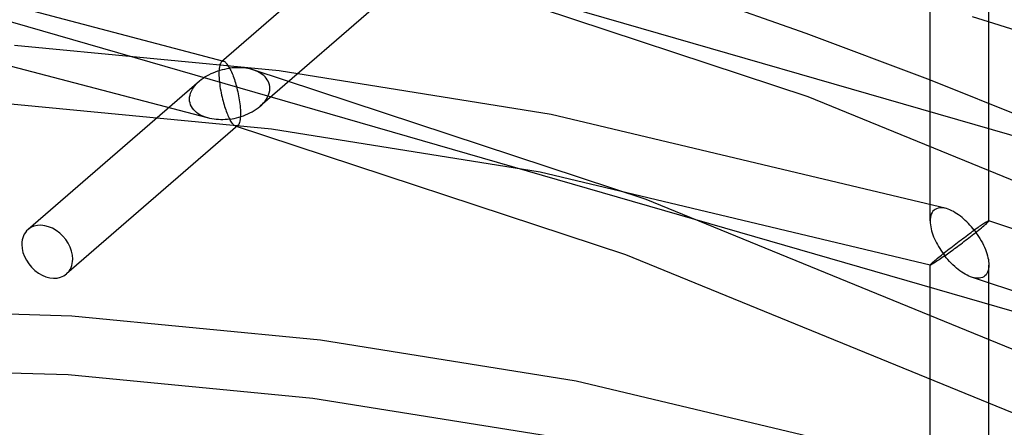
# Model space of a CAD drawing. Header units: millimetres. Extents: x -236 to 238, y -282 to 277.
# Tile 33 of 48: x -1 to 38, y 194 to 210. Entities that reach past the tile are written whole.
import ezdxf

# ---------------------------------------------------------------- set-up
doc = ezdxf.new("R2010")
doc.units = ezdxf.units.MM
doc.layers.add('HIDDEN', color=7, linetype='Continuous')
doc.layers.add('THICK', color=7, linetype='Continuous')

msp = doc.modelspace()

# ---------------------------------------------------------------- linework, layer by layer
at = {"layer": 'HIDDEN'}
for p, q in [((12.171, 212.993), (6.878, 208.409)), ((14.72, 212.131), (8.399, 206.657)), ((30.034, 207.03), (14.635, 212.113)), ((6.964, 208.428), (-2.522, 210.917)), ((37.16, 209.993), (37.16, 210.669)), ((9.149, 208.052), (-1.289, 209.053)), ((6.324, 206.198), (-3.064, 208.661)), ((6.817, 208.302), (6.805, 208.259)), ((6.831, 208.339), (6.817, 208.302)), ((6.846, 208.369), (6.831, 208.339)), ((6.862, 208.392), (6.846, 208.369)), ((6.88, 208.41), (6.862, 208.392)), ((6.893, 208.42), (6.88, 208.41)), ((6.907, 208.427), (6.893, 208.42)), ((6.921, 208.431), (6.907, 208.427)), ((6.935, 208.432), (6.921, 208.431)), ((6.95, 208.431), (6.935, 208.432)), ((6.965, 208.428), (6.95, 208.431)), ((6.986, 208.419), (6.965, 208.428)), ((7.008, 208.407), (6.986, 208.419)), ((7.03, 208.39), (7.008, 208.407)), ((7.053, 208.369), (7.03, 208.39)), ((7.077, 208.343), (7.053, 208.369)), ((7.101, 208.314), (7.077, 208.343)), ((7.126, 208.28), (7.101, 208.314)), ((7.15, 208.243), (7.126, 208.28)), ((6.3, 207.86), (6.38, 207.903)), ((6.38, 207.903), (6.463, 207.944)), ((6.463, 207.944), (6.549, 207.982)), ((6.549, 207.982), (6.637, 208.017)), ((6.637, 208.017), (6.728, 208.049)), ((6.728, 208.049), (6.82, 208.078)), ((6.777, 208.02), (6.775, 207.946)), ((6.775, 207.946), (6.777, 207.867)), ((6.78, 208.09), (6.777, 208.02)), ((6.786, 208.153), (6.78, 208.09)), ((6.794, 208.209), (6.786, 208.153)), ((6.805, 208.259), (6.794, 208.209)), ((6.82, 208.078), (6.914, 208.103)), ((6.914, 208.103), (7.009, 208.125)), ((7.009, 208.125), (7.105, 208.143)), ((7.105, 208.143), (7.2, 208.158)), ((7.175, 208.202), (7.15, 208.243)), ((7.2, 208.158), (7.175, 208.202)), ((7.293, 208.168), (7.2, 208.158)), ((7.2, 208.158), (7.224, 208.112)), ((7.224, 208.112), (7.248, 208.063)), ((7.248, 208.063), (7.271, 208.011)), ((7.271, 208.011), (7.295, 207.956)), ((7.385, 208.176), (7.293, 208.168)), ((7.295, 207.956), (7.318, 207.899)), ((7.318, 207.899), (7.341, 207.84)), ((7.477, 208.179), (7.385, 208.176)), ((7.569, 208.179), (7.477, 208.179)), ((7.658, 208.176), (7.569, 208.179)), ((7.747, 208.169), (7.658, 208.176)), ((7.833, 208.159), (7.747, 208.169)), ((7.916, 208.145), (7.833, 208.159)), ((7.998, 208.127), (7.916, 208.145)), ((8.076, 208.107), (7.998, 208.127)), ((8.152, 208.083), (8.076, 208.107)), ((23.633, 202.973), (8.082, 208.105)), ((8.224, 208.056), (8.152, 208.083)), ((8.294, 208.026), (8.224, 208.056)), ((8.361, 207.992), (8.294, 208.026)), ((8.425, 207.954), (8.361, 207.992)), ((8.486, 207.912), (8.425, 207.954)), ((8.542, 207.866), (8.486, 207.912)), ((19.886, 206.332), (9.149, 208.052)), ((6.003, 207.651), (-0.759, 201.795)), ((5.824, 207.467), (5.881, 207.533)), ((5.881, 207.533), (5.942, 207.596)), ((5.942, 207.596), (6.008, 207.656)), ((6.008, 207.656), (6.077, 207.711)), ((6.077, 207.711), (6.148, 207.764)), ((6.148, 207.764), (6.223, 207.813)), ((6.223, 207.813), (6.3, 207.86)), ((6.777, 207.867), (6.78, 207.785)), ((6.78, 207.785), (6.787, 207.7)), ((6.787, 207.7), (6.795, 207.614)), ((6.795, 207.614), (6.805, 207.527)), ((6.805, 207.527), (6.817, 207.439)), ((7.341, 207.84), (7.363, 207.779)), ((7.363, 207.779), (7.385, 207.715)), ((7.385, 207.715), (7.406, 207.65)), ((7.406, 207.65), (7.426, 207.583)), ((7.426, 207.583), (7.446, 207.515)), ((7.446, 207.515), (7.465, 207.446)), ((8.595, 207.816), (8.542, 207.866)), ((8.642, 207.762), (8.595, 207.816)), ((8.683, 207.704), (8.642, 207.762)), ((8.719, 207.643), (8.683, 207.704)), ((8.747, 207.577), (8.719, 207.643)), ((8.768, 207.509), (8.747, 207.577)), ((8.78, 207.438), (8.768, 207.509)), ((34.84, 202.132), (34.84, 207.69)), ((5.634, 207.097), (5.657, 207.175)), ((5.657, 207.175), (5.688, 207.251)), ((5.688, 207.251), (5.727, 207.326)), ((5.727, 207.326), (5.772, 207.398)), ((5.772, 207.398), (5.824, 207.467)), ((6.817, 207.439), (6.83, 207.353)), ((6.83, 207.353), (6.845, 207.267)), ((6.845, 207.267), (6.862, 207.182)), ((6.862, 207.182), (6.879, 207.099)), ((7.465, 207.446), (7.484, 207.375)), ((7.484, 207.375), (7.501, 207.302)), ((7.501, 207.302), (7.519, 207.227)), ((7.519, 207.227), (7.535, 207.15)), ((7.535, 207.15), (7.55, 207.072)), ((8.696, 207.023), (8.734, 207.107)), ((8.734, 207.107), (8.762, 207.192)), ((8.762, 207.192), (8.779, 207.279)), ((8.779, 207.279), (8.785, 207.366)), ((8.785, 207.366), (8.78, 207.438)), ((8.855, 205.751), (-1.436, 206.738)), ((5.615, 206.941), (5.62, 207.019)), ((5.62, 206.862), (5.615, 206.941)), ((5.62, 207.019), (5.634, 207.097)), ((5.635, 206.786), (5.62, 206.862)), ((5.659, 206.712), (5.635, 206.786)), ((6.879, 207.099), (6.897, 207.018)), ((6.897, 207.018), (6.916, 206.94)), ((6.916, 206.94), (6.936, 206.863)), ((6.936, 206.863), (6.956, 206.79)), ((6.956, 206.79), (6.977, 206.718)), ((6.977, 206.718), (6.998, 206.649)), ((7.55, 207.072), (7.564, 206.993)), ((7.564, 206.993), (7.578, 206.912)), ((7.578, 206.912), (7.589, 206.831)), ((7.589, 206.831), (7.6, 206.75)), ((7.6, 206.75), (7.609, 206.669)), ((8.393, 206.652), (8.466, 206.718)), ((8.466, 206.718), (8.533, 206.789)), ((8.533, 206.789), (8.595, 206.863)), ((8.595, 206.863), (8.65, 206.941)), ((8.65, 206.941), (8.696, 207.023)), ((45.578, 200.684), (30.034, 207.03)), ((37.16, 202.132), (37.16, 206.774)), ((5.691, 206.643), (5.659, 206.712)), ((5.732, 206.577), (5.691, 206.643)), ((5.78, 206.516), (5.732, 206.577)), ((5.834, 206.46), (5.78, 206.516)), ((5.893, 206.409), (5.834, 206.46)), ((5.957, 206.362), (5.893, 206.409)), ((6.026, 206.32), (5.957, 206.362)), ((6.998, 206.649), (7.02, 206.583)), ((7.02, 206.583), (7.042, 206.519)), ((7.042, 206.519), (7.064, 206.458)), ((7.064, 206.458), (7.086, 206.399)), ((7.086, 206.399), (7.109, 206.344)), ((7.109, 206.344), (7.131, 206.291)), ((7.609, 206.669), (7.616, 206.589)), ((7.616, 206.589), (7.621, 206.51)), ((7.621, 206.51), (7.624, 206.434)), ((7.625, 206.361), (7.623, 206.278)), ((7.624, 206.434), (7.625, 206.361)), ((7.829, 206.316), (7.916, 206.353)), ((7.916, 206.353), (8.001, 206.394)), ((8.001, 206.394), (8.084, 206.438)), ((8.084, 206.438), (8.166, 206.486)), ((8.166, 206.486), (8.244, 206.538)), ((8.244, 206.538), (8.32, 206.593)), ((8.32, 206.593), (8.393, 206.652)), ((35.484, 202.619), (19.886, 206.332)), ((6.098, 206.283), (6.026, 206.32)), ((6.173, 206.25), (6.098, 206.283)), ((6.251, 206.221), (6.173, 206.25)), ((6.331, 206.196), (6.251, 206.221)), ((6.413, 206.175), (6.331, 206.196)), ((6.497, 206.158), (6.413, 206.175)), ((6.582, 206.145), (6.497, 206.158)), ((6.668, 206.135), (6.582, 206.145)), ((6.756, 206.129), (6.668, 206.135)), ((6.844, 206.126), (6.756, 206.129)), ((6.932, 206.127), (6.844, 206.126)), ((7.021, 206.131), (6.932, 206.127)), ((7.111, 206.138), (7.021, 206.131)), ((7.2, 206.149), (7.111, 206.138)), ((7.131, 206.291), (7.154, 206.24)), ((7.154, 206.24), (7.177, 206.193)), ((7.177, 206.193), (7.2, 206.149)), ((7.2, 206.149), (7.291, 206.163)), ((7.224, 206.105), (7.2, 206.149)), ((7.248, 206.065), (7.224, 206.105)), ((7.272, 206.029), (7.248, 206.065)), ((7.295, 205.996), (7.272, 206.029)), ((7.291, 206.163), (7.382, 206.18)), ((7.319, 205.966), (7.295, 205.996)), ((7.342, 205.94), (7.319, 205.966)), ((7.365, 205.918), (7.342, 205.94)), ((7.382, 206.18), (7.473, 206.2)), ((7.473, 206.2), (7.563, 206.224)), ((7.556, 205.943), (7.538, 205.915)), ((7.573, 205.978), (7.556, 205.943)), ((7.563, 206.224), (7.653, 206.251)), ((7.588, 206.022), (7.573, 205.978)), ((7.6, 206.073), (7.588, 206.022)), ((7.611, 206.134), (7.6, 206.073)), ((7.618, 206.202), (7.611, 206.134)), ((7.623, 206.278), (7.618, 206.202)), ((7.653, 206.251), (7.742, 206.282)), ((7.742, 206.282), (7.829, 206.316)), ((7.52, 205.896), (0.759, 200.041)), ((7.388, 205.901), (7.365, 205.918)), ((7.411, 205.887), (7.388, 205.901)), ((7.433, 205.878), (7.411, 205.887)), ((7.448, 205.874), (7.433, 205.878)), ((22.834, 200.795), (7.435, 205.877)), ((7.463, 205.873), (7.448, 205.874)), ((7.477, 205.875), (7.463, 205.873)), ((7.492, 205.879), (7.477, 205.875)), ((7.505, 205.885), (7.492, 205.879)), ((7.519, 205.895), (7.505, 205.885)), ((7.538, 205.915), (7.519, 205.895)), ((19.448, 204.054), (8.855, 205.751)), ((34.842, 200.389), (19.448, 204.054)), ((39.324, 196.567), (23.633, 202.973)), ((34.918, 202.462), (34.889, 202.406)), ((34.953, 202.513), (34.918, 202.462)), ((34.995, 202.556), (34.953, 202.513)), ((35.043, 202.591), (34.995, 202.556)), ((35.095, 202.617), (35.043, 202.591)), ((35.153, 202.636), (35.095, 202.617)), ((35.214, 202.647), (35.153, 202.636)), ((35.279, 202.65), (35.214, 202.647)), ((35.346, 202.646), (35.279, 202.65)), ((35.415, 202.636), (35.346, 202.646)), ((35.485, 202.618), (35.415, 202.636)), ((35.554, 202.596), (35.485, 202.618)), ((35.623, 202.569), (35.554, 202.596)), ((35.693, 202.537), (35.623, 202.569)), ((35.762, 202.501), (35.693, 202.537)), ((35.831, 202.46), (35.762, 202.501)), ((35.9, 202.417), (35.831, 202.46)), ((34.843, 202.203), (34.84, 202.128)), ((34.84, 202.128), (34.843, 202.054)), ((34.851, 202.275), (34.843, 202.203)), ((34.843, 202.054), (34.851, 201.979)), ((34.867, 202.343), (34.851, 202.275)), ((34.889, 202.406), (34.867, 202.343)), ((35.967, 202.37), (35.9, 202.417)), ((36.034, 202.32), (35.967, 202.37)), ((36.1, 202.267), (36.034, 202.32)), ((36.165, 202.212), (36.1, 202.267)), ((36.228, 202.154), (36.165, 202.212)), ((36.29, 202.094), (36.228, 202.154)), ((36.351, 202.032), (36.29, 202.094)), ((37.019, 202.065), (36.986, 202.044)), ((37.05, 202.084), (37.019, 202.065)), ((37.077, 202.1), (37.05, 202.084)), ((37.101, 202.113), (37.077, 202.1)), ((37.082, 202.045), (37.111, 202.073)), ((37.121, 202.124), (37.101, 202.113)), ((37.111, 202.073), (37.133, 202.095)), ((37.138, 202.131), (37.121, 202.124)), ((37.133, 202.095), (37.149, 202.112)), ((37.15, 202.135), (37.138, 202.131)), ((37.149, 202.112), (37.157, 202.125)), ((37.157, 202.136), (37.15, 202.135)), ((37.158, 202.135), (37.157, 202.136)), ((50.247, 197.791), (37.157, 202.136)), ((37.157, 202.125), (37.16, 202.132)), ((37.159, 202.135), (37.158, 202.135)), ((37.159, 202.134), (37.159, 202.135)), ((37.16, 202.134), (37.159, 202.134)), ((37.16, 202.133), (37.16, 202.134)), ((37.16, 202.132), (37.16, 202.133)), ((34.851, 201.979), (34.863, 201.902)), ((34.863, 201.902), (34.879, 201.824)), ((34.879, 201.824), (34.9, 201.746)), ((34.9, 201.746), (34.924, 201.667)), ((34.924, 201.667), (34.951, 201.588)), ((36.411, 201.968), (36.351, 202.032)), ((36.394, 201.633), (36.457, 201.679)), ((36.469, 201.903), (36.411, 201.968)), ((36.457, 201.679), (36.52, 201.724)), ((36.525, 201.835), (36.469, 201.903)), ((36.52, 201.724), (36.58, 201.767)), ((36.58, 201.767), (36.525, 201.835)), ((36.566, 201.619), (36.629, 201.668)), ((36.633, 201.804), (36.58, 201.767)), ((36.58, 201.767), (36.641, 201.686)), ((36.629, 201.668), (36.691, 201.717)), ((36.684, 201.84), (36.633, 201.804)), ((36.641, 201.686), (36.699, 201.603)), ((36.734, 201.875), (36.684, 201.84)), ((36.691, 201.717), (36.751, 201.765)), ((36.781, 201.908), (36.734, 201.875)), ((36.751, 201.765), (36.808, 201.812)), ((36.827, 201.939), (36.781, 201.908)), ((36.808, 201.812), (36.863, 201.857)), ((36.87, 201.968), (36.827, 201.939)), ((36.863, 201.857), (36.914, 201.899)), ((36.911, 201.995), (36.87, 201.968)), ((36.95, 202.021), (36.911, 201.995)), ((36.914, 201.899), (36.962, 201.939)), ((36.986, 202.044), (36.95, 202.021)), ((36.962, 201.939), (37.005, 201.976)), ((37.005, 201.976), (37.047, 202.013)), ((37.047, 202.013), (37.082, 202.045)), ((34.951, 201.588), (34.981, 201.51)), ((34.981, 201.51), (35.015, 201.431)), ((35.015, 201.431), (35.051, 201.353)), ((35.051, 201.353), (35.09, 201.276)), ((35.09, 201.276), (35.131, 201.2)), ((35.855, 201.232), (35.924, 201.284)), ((35.924, 201.284), (35.992, 201.335)), ((35.992, 201.335), (36.06, 201.386)), ((36.06, 201.386), (36.128, 201.437)), ((36.114, 201.272), (36.178, 201.32)), ((36.128, 201.437), (36.196, 201.487)), ((36.178, 201.32), (36.242, 201.369)), ((36.196, 201.487), (36.262, 201.537)), ((36.242, 201.369), (36.307, 201.418)), ((36.262, 201.537), (36.329, 201.585)), ((36.307, 201.418), (36.372, 201.468)), ((36.329, 201.585), (36.394, 201.633)), ((36.372, 201.468), (36.437, 201.518)), ((36.437, 201.518), (36.502, 201.569)), ((36.502, 201.569), (36.566, 201.619)), ((36.699, 201.603), (36.755, 201.52)), ((36.755, 201.52), (36.808, 201.435)), ((36.808, 201.435), (36.857, 201.35)), ((36.857, 201.35), (36.904, 201.265)), ((35.131, 201.2), (35.174, 201.124)), ((35.174, 201.124), (35.219, 201.049)), ((35.219, 201.049), (35.267, 200.976)), ((35.267, 200.976), (35.316, 200.903)), ((35.316, 200.903), (35.367, 200.832)), ((35.406, 200.883), (35.466, 200.931)), ((35.466, 200.931), (35.528, 200.979)), ((35.528, 200.979), (35.591, 201.028)), ((35.578, 200.875), (35.633, 200.915)), ((35.591, 201.028), (35.655, 201.078)), ((35.633, 200.915), (35.689, 200.956)), ((35.655, 201.078), (35.721, 201.129)), ((35.689, 200.956), (35.747, 200.998)), ((35.721, 201.129), (35.787, 201.18)), ((35.747, 200.998), (35.806, 201.042)), ((35.787, 201.18), (35.855, 201.232)), ((35.806, 201.042), (35.866, 201.086)), ((35.866, 201.086), (35.926, 201.131)), ((35.926, 201.131), (35.988, 201.177)), ((35.988, 201.177), (36.051, 201.224)), ((36.051, 201.224), (36.114, 201.272)), ((36.904, 201.265), (36.947, 201.179)), ((36.947, 201.179), (36.986, 201.094)), ((36.986, 201.094), (37.022, 201.01)), ((37.022, 201.01), (37.054, 200.926)), ((37.054, 200.926), (37.082, 200.843)), ((38.378, 194.449), (22.834, 200.795)), ((34.907, 200.468), (34.947, 200.504)), ((34.947, 200.504), (34.995, 200.547)), ((34.995, 200.547), (35.036, 200.581)), ((35.06, 200.513), (35.02, 200.487)), ((35.036, 200.581), (35.08, 200.619)), ((35.102, 200.541), (35.06, 200.513)), ((35.08, 200.619), (35.128, 200.659)), ((35.148, 200.572), (35.102, 200.541)), ((35.128, 200.659), (35.18, 200.701)), ((35.197, 200.605), (35.148, 200.572)), ((35.18, 200.701), (35.233, 200.745)), ((35.248, 200.641), (35.197, 200.605)), ((35.233, 200.745), (35.289, 200.79)), ((35.303, 200.68), (35.248, 200.641)), ((35.289, 200.79), (35.347, 200.836)), ((35.36, 200.72), (35.303, 200.68)), ((35.347, 200.836), (35.406, 200.883)), ((35.42, 200.762), (35.36, 200.72)), ((35.367, 200.832), (35.42, 200.762)), ((35.42, 200.762), (35.471, 200.798)), ((35.481, 200.685), (35.42, 200.762)), ((35.471, 200.798), (35.524, 200.836)), ((35.545, 200.61), (35.481, 200.685)), ((35.524, 200.836), (35.578, 200.875)), ((35.61, 200.538), (35.545, 200.61)), ((35.676, 200.468), (35.61, 200.538)), ((37.082, 200.843), (37.105, 200.763)), ((37.105, 200.763), (37.125, 200.684)), ((37.125, 200.684), (37.14, 200.607)), ((37.14, 200.607), (37.151, 200.533)), ((37.151, 200.533), (37.158, 200.462)), ((34.84, 200.392), (34.844, 200.401)), ((34.84, 200.391), (34.84, 200.392)), ((34.84, 191.855), (34.84, 200.392)), ((34.841, 200.39), (34.84, 200.391)), ((34.84, 200.391), (34.84, 200.391)), ((34.842, 200.389), (34.841, 200.39)), ((34.841, 200.39), (34.841, 200.39)), ((34.85, 200.39), (34.842, 200.389)), ((34.842, 200.389), (34.842, 200.389)), ((34.844, 200.401), (34.856, 200.416)), ((34.862, 200.394), (34.85, 200.39)), ((34.856, 200.416), (34.877, 200.439)), ((34.879, 200.402), (34.862, 200.394)), ((34.877, 200.439), (34.907, 200.468)), ((34.9, 200.413), (34.879, 200.402)), ((34.925, 200.427), (34.9, 200.413)), ((34.953, 200.445), (34.925, 200.427)), ((34.985, 200.465), (34.953, 200.445)), ((35.02, 200.487), (34.985, 200.465)), ((35.743, 200.401), (35.676, 200.468)), ((35.812, 200.337), (35.743, 200.401)), ((35.88, 200.277), (35.812, 200.337)), ((35.949, 200.22), (35.88, 200.277)), ((36.019, 200.167), (35.949, 200.22)), ((36.089, 200.118), (36.019, 200.167)), ((36.158, 200.072), (36.089, 200.118)), ((37.111, 200.117), (37.082, 200.06)), ((37.133, 200.18), (37.111, 200.117)), ((37.148, 200.247), (37.133, 200.18)), ((37.157, 200.319), (37.148, 200.247)), ((37.16, 200.393), (37.157, 200.319)), ((37.158, 200.462), (37.16, 200.393)), ((37.16, 191.855), (37.16, 200.392)), ((36.228, 200.031), (36.158, 200.072)), ((36.299, 199.993), (36.228, 200.031)), ((36.37, 199.959), (36.299, 199.993)), ((36.441, 199.931), (36.37, 199.959)), ((36.512, 199.907), (36.441, 199.931)), ((36.582, 199.889), (36.512, 199.907)), ((49.451, 195.612), (36.512, 199.907)), ((36.651, 199.878), (36.582, 199.889)), ((36.719, 199.873), (36.651, 199.878)), ((36.784, 199.876), (36.719, 199.873)), ((36.846, 199.886), (36.784, 199.876)), ((36.904, 199.905), (36.846, 199.886)), ((36.957, 199.932), (36.904, 199.905)), ((37.005, 199.967), (36.957, 199.932)), ((37.047, 200.01), (37.005, 199.967)), ((37.082, 200.06), (37.047, 200.01)), ((0.968, 198.376), (-8.528, 198.673)), ((10.78, 197.435), (0.968, 198.376)), ((20.873, 195.818), (10.78, 197.435)), ((0.821, 196.06), (-8.525, 196.353)), ((10.486, 195.134), (0.821, 196.06)), ((35.484, 192.342), (20.873, 195.818)), ((20.435, 193.54), (10.486, 195.134))]:
    msp.add_line(p, q, dxfattribs=at)
for start_param, end_param in [(3.141552, 3.855317), (0.713724, 3.141552), (-2.427868, -0.000041), (-0.000041, 0.713724)]:
    msp.add_ellipse((0, 200.918), major_axis=(0.759, -0.877), ratio=0.75, start_param=start_param, end_param=end_param, dxfattribs=at)
at = {"layer": 'THICK'}
for p, q in [((-207.846, 276.506), (207.846, 156.506)), ((-213.846, 271.31), (201.846, 151.31)), ((29.956, 209.53), (25.07, 211.251)), ((34.84, 207.69), (34.84, 210.667)), ((42.785, 208.234), (36.512, 210.184)), ((37.16, 206.774), (37.16, 209.993)), ((34.86, 207.682), (29.956, 209.53)), ((39.809, 205.695), (34.86, 207.682))]:
    msp.add_line(p, q, dxfattribs=at)
msp.add_ellipse((-6, -5.196), major_axis=(140.353, -162.066), ratio=0.75, start_param=0.713724, end_param=3.439987, dxfattribs=at)

doc.saveas('drawing.dxf')
